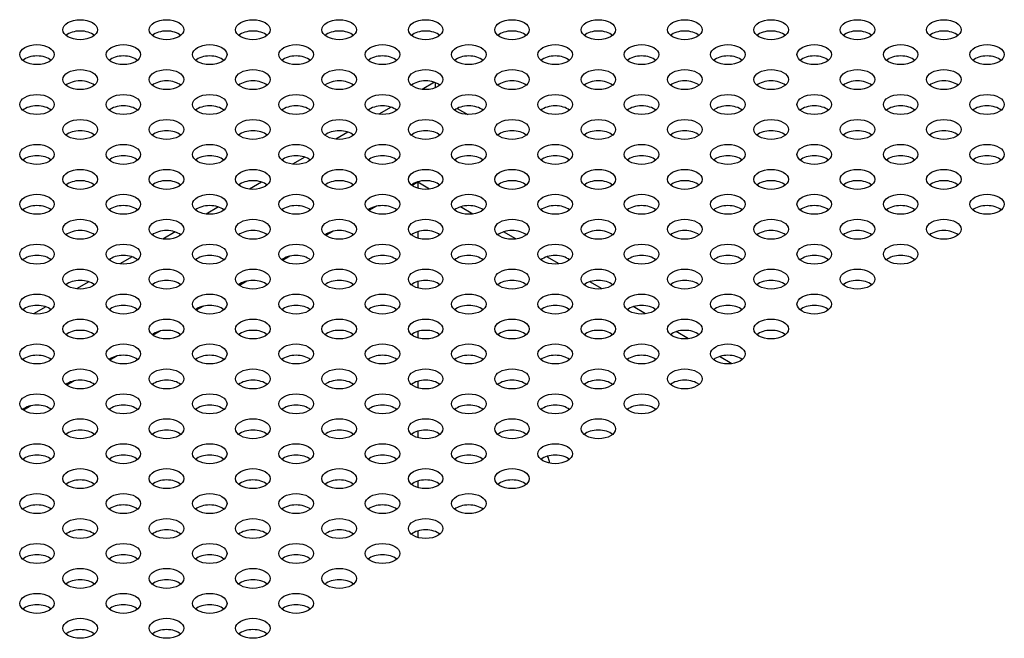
# Model space of a CAD drawing. Header units: millimetres. Extents: x 80 to 2248, y 80 to 1719.
# Tile 73 of 79: x 1676 to 1782, y 1512 to 1579. Entities that reach past the tile are written whole.
import ezdxf

# ---------------------------------------------------------------- set-up
doc = ezdxf.new("R2010")
doc.units = ezdxf.units.MM
doc.header["$LTSCALE"] = 8.333333
doc.layers.add('Visible (ANSI)', color=7, linetype='Continuous', lineweight=25)

msp = doc.modelspace()

# ---------------------------------------------------------------- linework, layer by layer
at = {"layer": 'Visible (ANSI)'}
for p, q in [((1720.4867, 1572.1697), (1719.1597, 1571.4035)), ((1720.5784, 1572.1367), (1720.5784, 1571.5602)), ((1715.8094, 1569.4693), (1714.4824, 1568.7031)), ((1722.969, 1569.3387), (1724.1063, 1568.6821)), ((1711.1322, 1566.7689), (1709.8052, 1566.0027)), ((1706.455, 1564.0685), (1705.128, 1563.3023)), ((1701.7778, 1561.3681), (1700.4508, 1560.6019)), ((1718.7076, 1561.3432), (1718.0839, 1560.9831)), ((1718.7017, 1561.3377), (1718.7017, 1561.3398)), ((1719.9675, 1560.6068), (1718.7017, 1561.3377)), ((1718.7076, 1561.3343), (1718.7076, 1560.6928)), ((1697.1006, 1558.6677), (1695.7736, 1557.9016)), ((1714.2079, 1558.7453), (1713.4067, 1558.2827)), ((1724.6447, 1557.9065), (1723.3092, 1558.6775)), ((1692.4234, 1555.9673), (1691.0964, 1555.2012)), ((1709.5307, 1556.0449), (1708.7295, 1555.5823)), ((1718.7076, 1556.0002), (1718.7076, 1555.292)), ((1729.3219, 1555.2061), (1727.9864, 1555.9771)), ((1687.7461, 1553.2669), (1686.4191, 1552.5008)), ((1704.8535, 1553.3445), (1704.0523, 1552.8819)), ((1733.9991, 1552.5057), (1732.6636, 1553.2767)), ((1700.1763, 1550.6441), (1699.3751, 1550.1816)), ((1683.0689, 1550.5665), (1681.7419, 1549.8004)), ((1718.7076, 1550.5994), (1718.7076, 1549.8912)), ((1738.6763, 1549.8053), (1737.3408, 1550.5763)), ((1678.3917, 1547.8661), (1677.0647, 1547.1)), ((1695.4991, 1547.9437), (1694.6978, 1547.4812)), ((1743.3536, 1547.1049), (1742.018, 1547.876)), ((1690.8218, 1545.2433), (1690.0206, 1544.7808)), ((1718.7076, 1545.1986), (1718.7076, 1544.4905)), ((1748.0308, 1544.4045), (1746.6952, 1545.1756)), ((1686.1446, 1542.543), (1685.3434, 1542.0804)), ((1752.708, 1541.7041), (1751.3725, 1542.4752)), ((1681.4674, 1539.8426), (1680.6662, 1539.38)), ((1718.7076, 1539.7978), (1718.7076, 1539.0897)), ((1676.7902, 1537.1422), (1675.989, 1536.6796)), ((1718.7076, 1534.3971), (1718.7076, 1533.6889)), ((1718.7076, 1528.9963), (1718.7076, 1528.2881)), ((1718.7076, 1523.5955), (1718.7076, 1522.8873))]:
    msp.add_line(p, q, dxfattribs=at)
for centre in [(1682.1266, 1577.8628), (1691.4811, 1577.8628), (1700.8355, 1577.8628), (1710.1899, 1577.8628), (1719.5444, 1577.8628), (1728.8988, 1577.8628), (1738.2532, 1577.8628), (1747.6077, 1577.8628), (1756.9621, 1577.8628), (1766.3165, 1577.8628), (1775.671, 1577.8628), (1677.4494, 1575.1624), (1686.8038, 1575.1624), (1696.1583, 1575.1624), (1705.5127, 1575.1624), (1714.8671, 1575.1624), (1724.2216, 1575.1624), (1733.576, 1575.1624), (1742.9304, 1575.1624), (1752.2849, 1575.1624), (1761.6393, 1575.1624), (1770.9937, 1575.1624), (1780.3482, 1575.1624), (1682.1266, 1572.462), (1691.4811, 1572.462), (1700.8355, 1572.462), (1710.1899, 1572.462), (1719.5444, 1572.462), (1728.8988, 1572.462), (1738.2532, 1572.462), (1747.6077, 1572.462), (1756.9621, 1572.462), (1766.3165, 1572.462), (1775.671, 1572.462), (1677.4494, 1569.7616), (1686.8038, 1569.7616), (1696.1583, 1569.7616), (1705.5127, 1569.7616), (1714.8671, 1569.7616), (1724.2216, 1569.7616), (1733.576, 1569.7616), (1742.9304, 1569.7616), (1752.2849, 1569.7616), (1761.6393, 1569.7616), (1770.9937, 1569.7616), (1780.3482, 1569.7616), (1682.1266, 1567.0612), (1691.4811, 1567.0612), (1700.8355, 1567.0612), (1710.1899, 1567.0612), (1719.5444, 1567.0612), (1728.8988, 1567.0612), (1738.2532, 1567.0612), (1747.6077, 1567.0612), (1756.9621, 1567.0612), (1766.3165, 1567.0612), (1775.671, 1567.0612), (1677.4494, 1564.3608), (1686.8038, 1564.3608), (1696.1583, 1564.3608), (1705.5127, 1564.3608), (1714.8671, 1564.3608), (1724.2216, 1564.3608), (1733.576, 1564.3608), (1742.9304, 1564.3608), (1752.2849, 1564.3608), (1761.6393, 1564.3608), (1770.9937, 1564.3608), (1780.3482, 1564.3608), (1682.1266, 1561.6604), (1691.4811, 1561.6604), (1700.8355, 1561.6604), (1710.1899, 1561.6604), (1719.5444, 1561.6604), (1728.8988, 1561.6604), (1738.2532, 1561.6604), (1747.6077, 1561.6604), (1756.9621, 1561.6604), (1766.3165, 1561.6604), (1775.671, 1561.6604), (1677.4494, 1558.96), (1686.8038, 1558.96), (1696.1583, 1558.96), (1705.5127, 1558.96), (1714.8671, 1558.96), (1724.2216, 1558.96), (1733.576, 1558.96), (1742.9304, 1558.96), (1752.2849, 1558.96), (1761.6393, 1558.96), (1770.9937, 1558.96), (1780.3482, 1558.96), (1682.1266, 1556.2596), (1691.4811, 1556.2596), (1700.8355, 1556.2596), (1710.1899, 1556.2596), (1719.5444, 1556.2596), (1728.8988, 1556.2596), (1738.2532, 1556.2596), (1747.6077, 1556.2596), (1756.9621, 1556.2596), (1766.3165, 1556.2596), (1775.671, 1556.2596), (1677.4494, 1553.5592), (1686.8038, 1553.5592), (1696.1583, 1553.5592), (1705.5127, 1553.5592), (1714.8671, 1553.5592), (1724.2216, 1553.5592), (1733.576, 1553.5592), (1742.9304, 1553.5592), (1752.2849, 1553.5592), (1761.6393, 1553.5592), (1770.9937, 1553.5592), (1682.1266, 1550.8588), (1691.4811, 1550.8588), (1700.8355, 1550.8588), (1710.1899, 1550.8588), (1719.5444, 1550.8588), (1728.8988, 1550.8588), (1738.2532, 1550.8588), (1747.6077, 1550.8588), (1756.9621, 1550.8588), (1766.3165, 1550.8588), (1677.4494, 1548.1585), (1686.8038, 1548.1585), (1696.1583, 1548.1585), (1705.5127, 1548.1585), (1714.8671, 1548.1585), (1724.2216, 1548.1585), (1733.576, 1548.1585), (1742.9304, 1548.1585), (1752.2849, 1548.1585), (1761.6393, 1548.1585), (1682.1266, 1545.4581), (1691.4811, 1545.4581), (1700.8355, 1545.4581), (1710.1899, 1545.4581), (1719.5444, 1545.4581), (1728.8988, 1545.4581), (1738.2532, 1545.4581), (1747.6077, 1545.4581), (1756.9621, 1545.4581), (1677.4494, 1542.7577), (1686.8038, 1542.7577), (1696.1583, 1542.7577), (1705.5127, 1542.7577), (1714.8671, 1542.7577), (1724.2216, 1542.7577), (1733.576, 1542.7577), (1742.9304, 1542.7577), (1752.2849, 1542.7577), (1682.1266, 1540.0573), (1691.4811, 1540.0573), (1700.8355, 1540.0573), (1710.1899, 1540.0573), (1719.5444, 1540.0573), (1728.8988, 1540.0573), (1738.2532, 1540.0573), (1747.6077, 1540.0573), (1677.4494, 1537.3569), (1686.8038, 1537.3569), (1696.1583, 1537.3569), (1705.5127, 1537.3569), (1714.8671, 1537.3569), (1724.2216, 1537.3569), (1733.576, 1537.3569), (1742.9304, 1537.3569), (1682.1266, 1534.6565), (1691.4811, 1534.6565), (1700.8355, 1534.6565), (1710.1899, 1534.6565), (1719.5444, 1534.6565), (1728.8988, 1534.6565), (1738.2532, 1534.6565), (1677.4494, 1531.9561), (1686.8038, 1531.9561), (1696.1583, 1531.9561), (1705.5127, 1531.9561), (1714.8671, 1531.9561), (1724.2216, 1531.9561), (1733.576, 1531.9561), (1682.1266, 1529.2557), (1691.4811, 1529.2557), (1700.8355, 1529.2557), (1710.1899, 1529.2557), (1719.5444, 1529.2557), (1728.8988, 1529.2557), (1677.4494, 1526.5553), (1686.8038, 1526.5553), (1696.1583, 1526.5553), (1705.5127, 1526.5553), (1714.8671, 1526.5553), (1724.2216, 1526.5553), (1682.1266, 1523.8549), (1691.4811, 1523.8549), (1700.8355, 1523.8549), (1710.1899, 1523.8549), (1719.5444, 1523.8549), (1677.4494, 1521.1545), (1686.8038, 1521.1545), (1696.1583, 1521.1545), (1705.5127, 1521.1545), (1714.8671, 1521.1545), (1682.1266, 1518.4541), (1691.4811, 1518.4541), (1700.8355, 1518.4541), (1710.1899, 1518.4541), (1677.4494, 1515.7537), (1686.8038, 1515.7537), (1696.1583, 1515.7537), (1705.5127, 1515.7537), (1682.1266, 1513.0534), (1691.4811, 1513.0534), (1700.8355, 1513.0534)]:
    msp.add_ellipse(centre, major_axis=(-1.8732, 0), ratio=0.57735027, dxfattribs=at)
for centre, major_axis, start_param, end_param in [((1682.1266, 1576.6357), (-1.8732, 0), 3.744796, 5.67998196), ((1691.4811, 1576.6357), (-1.8732, 0), 3.744796, 5.67998196), ((1700.8355, 1576.6357), (-1.8732, 0), 3.744796, 5.67998196), ((1710.1899, 1576.6357), (-1.8732, 0), 3.744796, 5.67998196), ((1719.5444, 1576.6357), (-1.8732, 0), 3.744796, 5.67998196), ((1728.8988, 1576.6357), (-1.8732, 0), 3.744796, 5.67998196), ((1738.2532, 1576.6357), (-1.8732, 0), 3.744796, 5.67998196), ((1747.6077, 1576.6357), (-1.8732, 0), 3.744796, 5.67998196), ((1756.9621, 1576.6357), (-1.8732, 0), 3.744796, 5.67998196), ((1766.3165, 1576.6357), (-1.8732, 0), 3.744796, 5.67998196), ((1775.671, 1576.6357), (-1.8732, 0), 3.744796, 5.67998196), ((1677.4494, 1573.9353), (-1.8732, 0), 3.744796, 5.67998196), ((1686.8038, 1573.9353), (-1.8732, 0), 3.744796, 5.67998196), ((1696.1583, 1573.9353), (-1.8732, 0), 3.744796, 5.67998196), ((1705.5127, 1573.9353), (-1.8732, 0), 3.744796, 5.67998196), ((1714.8671, 1573.9353), (-1.8732, 0), 3.744796, 5.67998196), ((1724.2216, 1573.9353), (-1.8732, 0), 3.744796, 5.67998196), ((1733.576, 1573.9353), (-1.8732, 0), 3.744796, 5.67998196), ((1742.9304, 1573.9353), (-1.8732, 0), 3.744796, 5.67998196), ((1752.2849, 1573.9353), (-1.8732, 0), 3.744796, 5.67998196), ((1761.6393, 1573.9353), (-1.8732, 0), 3.744796, 5.67998196), ((1770.9937, 1573.9353), (-1.8733, 0), 3.744796, 5.67998196), ((1780.3482, 1573.9353), (-1.8732, 0), 3.744796, 5.67998196), ((1682.1266, 1571.2349), (-1.8732, 0), 3.744796, 5.67998196), ((1691.4811, 1571.2349), (-1.8732, 0), 3.744796, 5.67998196), ((1700.8355, 1571.2349), (-1.8732, 0), 3.744796, 5.67998196), ((1710.1899, 1571.2349), (-1.8732, 0), 3.744796, 5.67998196), ((1719.5444, 1571.2349), (-1.8732, 0), 3.744796, 5.67998196), ((1728.8988, 1571.2349), (-1.8732, 0), 3.744796, 5.67998196), ((1738.2532, 1571.2349), (-1.8732, 0), 3.744796, 5.67998196), ((1747.6077, 1571.2349), (-1.8732, 0), 3.744796, 5.67998196), ((1756.9621, 1571.2349), (-1.8732, 0), 3.744796, 5.67998196), ((1766.3165, 1571.2349), (-1.8732, 0), 3.744796, 5.67998196), ((1775.671, 1571.2349), (-1.8733, 0), 3.744796, 5.67998196), ((1677.4494, 1568.5345), (-1.8732, 0), 3.744796, 5.67998196), ((1686.8038, 1568.5345), (-1.8732, 0), 3.744796, 5.67998196), ((1696.1583, 1568.5345), (-1.8732, 0), 3.744796, 5.67998196), ((1705.5127, 1568.5345), (-1.8732, 0), 3.744796, 5.67998196), ((1714.8671, 1568.5345), (-1.8732, 0), 3.744796, 5.67998196), ((1724.2216, 1568.5345), (-1.8732, 0), 3.744796, 5.67998196), ((1733.576, 1568.5345), (-1.8732, 0), 3.744796, 5.67998196), ((1742.9304, 1568.5345), (-1.8732, 0), 3.744796, 5.67998196), ((1752.2849, 1568.5345), (-1.8732, 0), 3.744796, 5.67998196), ((1761.6393, 1568.5345), (-1.8732, 0), 3.744796, 5.67998196), ((1770.9937, 1568.5345), (-1.8732, 0), 3.744796, 5.67998196), ((1780.3482, 1568.5345), (-1.8733, 0), 3.744796, 5.67998196), ((1682.1266, 1565.8341), (-1.8732, 0), 3.744796, 5.67998196), ((1691.4811, 1565.8341), (-1.8732, 0), 3.744796, 5.67998196), ((1700.8355, 1565.8341), (-1.8732, 0), 3.744796, 5.67998196), ((1710.1899, 1565.8341), (-1.8732, 0), 3.744796, 5.67998196), ((1719.5444, 1565.8341), (-1.8732, 0), 3.744796, 5.67998196), ((1728.8988, 1565.8341), (-1.8732, 0), 3.744796, 5.67998196), ((1738.2532, 1565.8341), (-1.8732, 0), 3.744796, 5.67998196), ((1747.6077, 1565.8341), (-1.8732, 0), 3.744796, 5.67998196), ((1756.9621, 1565.8341), (-1.8732, 0), 3.744796, 5.67998196), ((1766.3165, 1565.8341), (-1.8732, 0), 3.744796, 5.67998196), ((1775.671, 1565.8341), (-1.8732, 0), 3.744796, 5.67998196), ((1677.4494, 1563.1338), (-1.8732, 0), 3.744796, 5.67998196), ((1686.8038, 1563.1338), (-1.8732, 0), 3.744796, 5.67998196), ((1696.1583, 1563.1338), (-1.8732, 0), 3.744796, 5.67998196), ((1705.5127, 1563.1338), (-1.8732, 0), 3.744796, 5.67998196), ((1714.8671, 1563.1338), (-1.8732, 0), 3.744796, 5.67998196), ((1724.2216, 1563.1338), (-1.8732, 0), 3.744796, 5.67998196), ((1733.576, 1563.1338), (-1.8732, 0), 3.744796, 5.67998196), ((1742.9304, 1563.1338), (-1.8732, 0), 3.744796, 5.67998196), ((1752.2849, 1563.1338), (-1.8732, 0), 3.744796, 5.67998196), ((1761.6393, 1563.1338), (-1.8732, 0), 3.744796, 5.67998196), ((1770.9937, 1563.1338), (-1.8732, 0), 3.744796, 5.67998196), ((1780.3482, 1563.1338), (-1.8732, 0), 3.744796, 5.67998196), ((1682.1266, 1560.4334), (-1.8732, 0), 3.744796, 5.67998196), ((1691.4811, 1560.4334), (-1.8732, 0), 3.744796, 5.67998196), ((1700.8355, 1560.4334), (-1.8732, 0), 3.744796, 5.67998196), ((1710.1899, 1560.4334), (-1.8732, 0), 3.744796, 5.67998196), ((1719.5444, 1560.4334), (-1.8732, 0), 3.744796, 5.67998196), ((1728.8988, 1560.4334), (-1.8732, 0), 3.744796, 5.67998196), ((1738.2532, 1560.4334), (-1.8732, 0), 3.744796, 5.67998196), ((1747.6077, 1560.4334), (-1.8732, 0), 3.744796, 5.67998196), ((1756.9621, 1560.4334), (-1.8732, 0), 3.744796, 5.67998196), ((1766.3165, 1560.4334), (-1.8732, 0), 3.744796, 5.67998196), ((1775.671, 1560.4334), (-1.8732, 0), 3.744796, 5.67998196), ((1677.4494, 1557.733), (-1.8732, 0), 3.744796, 5.67998196), ((1686.8038, 1557.733), (-1.8732, 0), 3.744796, 5.67998196), ((1696.1583, 1557.733), (-1.8732, 0), 3.744796, 5.67998196), ((1705.5127, 1557.733), (-1.8732, 0), 3.744796, 5.67998196), ((1714.8671, 1557.733), (-1.8732, 0), 3.744796, 5.67998196), ((1724.2216, 1557.733), (-1.8732, 0), 3.744796, 5.67998196), ((1733.576, 1557.733), (-1.8732, 0), 3.744796, 5.67998196), ((1742.9304, 1557.733), (-1.8732, 0), 3.744796, 5.67998196), ((1752.2849, 1557.733), (-1.8732, 0), 3.744796, 5.67998196), ((1761.6393, 1557.733), (-1.8732, 0), 3.744796, 5.67998196), ((1770.9937, 1557.733), (-1.8732, 0), 3.744796, 5.67998196), ((1780.3482, 1557.733), (-1.8732, 0), 3.744796, 5.67998196), ((1682.1266, 1555.0326), (-1.8732, 0), 3.744796, 5.67998196), ((1691.4811, 1555.0326), (-1.8732, 0), 3.744796, 5.67998196), ((1700.8355, 1555.0326), (-1.8732, 0), 3.744796, 5.67998196), ((1710.1899, 1555.0326), (-1.8732, 0), 3.744796, 5.67998196), ((1719.5444, 1555.0326), (-1.8732, 0), 3.744796, 5.67998196), ((1728.8988, 1555.0326), (-1.8732, 0), 3.744796, 5.67998196), ((1738.2532, 1555.0326), (-1.8732, 0), 3.744796, 5.67998196), ((1747.6077, 1555.0326), (-1.8732, 0), 3.744796, 5.67998196), ((1756.9621, 1555.0326), (-1.8732, 0), 3.744796, 5.67998196), ((1766.3165, 1555.0326), (-1.8732, 0), 3.744796, 5.67998196), ((1775.671, 1555.0326), (-1.8732, 0), 3.744796, 5.67998196), ((1677.4494, 1552.3322), (-1.8732, 0), 3.744796, 5.67998196), ((1686.8038, 1552.3322), (-1.8732, 0), 3.744796, 5.67998196), ((1696.1583, 1552.3322), (-1.8732, 0), 3.744796, 5.67998196), ((1705.5127, 1552.3322), (-1.8732, 0), 3.744796, 5.67998196), ((1714.8671, 1552.3322), (-1.8732, 0), 3.744796, 5.67998196), ((1724.2216, 1552.3322), (-1.8732, 0), 3.744796, 5.67998196), ((1733.576, 1552.3322), (-1.8732, 0), 3.744796, 5.67998196), ((1742.9304, 1552.3322), (-1.8732, 0), 3.744796, 5.67998196), ((1752.2849, 1552.3322), (-1.8732, 0), 3.744796, 5.67998196), ((1761.6393, 1552.3322), (-1.8732, 0), 3.744796, 5.67998196), ((1770.9937, 1552.3322), (-1.8732, 0), 3.744796, 5.67998196), ((1682.1266, 1549.6318), (-1.8732, 0), 3.744796, 5.67998196), ((1691.4811, 1549.6318), (-1.8732, 0), 3.744796, 5.67998196), ((1700.8355, 1549.6318), (-1.8732, 0), 3.744796, 5.67998196), ((1710.1899, 1549.6318), (-1.8732, 0), 3.744796, 5.67998196), ((1719.5444, 1549.6318), (-1.8732, 0), 3.744796, 5.67998196), ((1728.8988, 1549.6318), (-1.8732, 0), 3.744796, 5.67998196), ((1738.2532, 1549.6318), (-1.8732, 0), 3.744796, 5.67998196), ((1747.6077, 1549.6318), (-1.8732, 0), 3.744796, 5.67998196), ((1756.9621, 1549.6318), (-1.8732, 0), 3.744796, 5.67998196), ((1766.3165, 1549.6318), (-1.8732, 0), 3.744796, 5.67998196), ((1677.4494, 1546.9314), (-1.8732, 0), 3.744796, 5.67998196), ((1686.8038, 1546.9314), (-1.8732, 0), 3.744796, 5.67998196), ((1696.1583, 1546.9314), (-1.8732, 0), 3.744796, 5.67998196), ((1705.5127, 1546.9314), (-1.8732, 0), 3.744796, 5.67998196), ((1714.8671, 1546.9314), (-1.8732, 0), 3.744796, 5.67998196), ((1724.2216, 1546.9314), (-1.8732, 0), 3.744796, 5.67998196), ((1733.576, 1546.9314), (-1.8732, 0), 3.744796, 5.67998196), ((1742.9304, 1546.9314), (-1.8732, 0), 3.744796, 5.67998196), ((1752.2849, 1546.9314), (-1.8732, 0), 3.744796, 5.67998196), ((1761.6393, 1546.9314), (-1.8732, 0), 3.744796, 5.67998196), ((1682.1266, 1544.231), (-1.8732, 0), 3.744796, 5.67998196), ((1691.4811, 1544.231), (-1.8732, 0), 3.744796, 5.67998196), ((1700.8355, 1544.231), (-1.8732, 0), 3.744796, 5.67998196), ((1710.1899, 1544.231), (-1.8732, 0), 3.744796, 5.67998196), ((1719.5444, 1544.231), (-1.8732, 0), 3.744796, 5.67998196), ((1728.8988, 1544.231), (-1.8732, 0), 3.744796, 5.67998196), ((1738.2532, 1544.231), (-1.8732, 0), 3.744796, 5.67998196), ((1747.6077, 1544.231), (-1.8732, 0), 3.744796, 5.67998196), ((1756.9621, 1544.231), (-1.8732, 0), 3.744796, 5.67998196), ((1677.4494, 1541.5306), (-1.8732, 0), 3.744796, 5.67998196), ((1686.8038, 1541.5306), (-1.8732, 0), 3.744796, 5.67998196), ((1696.1583, 1541.5306), (-1.8732, 0), 3.744796, 5.67998196), ((1705.5127, 1541.5306), (-1.8732, 0), 3.744796, 5.67998196), ((1714.8671, 1541.5306), (-1.8732, 0), 3.744796, 5.67998196), ((1724.2216, 1541.5306), (-1.8732, 0), 3.744796, 5.67998196), ((1733.576, 1541.5306), (-1.8732, 0), 3.744796, 5.67998196), ((1742.9304, 1541.5306), (-1.8732, 0), 3.744796, 5.67998196), ((1752.2849, 1541.5306), (-1.8732, 0), 3.744796, 5.67998196), ((1682.1266, 1538.8302), (-1.8732, 0), 3.744796, 5.67998196), ((1691.4811, 1538.8302), (-1.8732, 0), 3.744796, 5.67998196), ((1700.8355, 1538.8302), (-1.8732, 0), 3.744796, 5.67998196), ((1710.1899, 1538.8302), (-1.8732, 0), 3.744796, 5.67998196), ((1719.5444, 1538.8302), (-1.8732, 0), 3.744796, 5.67998196), ((1728.8988, 1538.8302), (-1.8732, 0), 3.744796, 5.67998196), ((1738.2532, 1538.8302), (-1.8732, 0), 3.744796, 5.67998196), ((1747.6077, 1538.8302), (-1.8732, 0), 3.744796, 5.67998196), ((1677.4494, 1536.1298), (-1.8732, 0), 3.744796, 5.67998196), ((1686.8038, 1536.1298), (-1.8732, 0), 3.744796, 5.67998196), ((1696.1583, 1536.1298), (-1.8732, 0), 3.744796, 5.67998196), ((1705.5127, 1536.1298), (-1.8732, 0), 3.744796, 5.67998196), ((1714.8671, 1536.1298), (-1.8732, 0), 3.744796, 5.67998196), ((1724.2216, 1536.1298), (-1.8732, 0), 3.744796, 5.67998196), ((1733.576, 1536.1298), (-1.8732, 0), 3.744796, 5.67998196), ((1742.9304, 1536.1298), (-1.8732, 0), 3.744796, 5.67998196), ((1682.1266, 1533.4294), (-1.8732, 0), 3.744796, 5.67998196), ((1691.4811, 1533.4294), (-1.8732, 0), 3.744796, 5.67998196), ((1700.8355, 1533.4294), (-1.8732, 0), 3.744796, 5.67998196), ((1710.1899, 1533.4294), (-1.8732, 0), 3.744796, 5.67998196), ((1719.5444, 1533.4294), (-1.8732, 0), 3.744796, 5.67998196), ((1728.8988, 1533.4294), (-1.8732, 0), 3.744796, 5.67998196), ((1738.2532, 1533.4294), (-1.8732, 0), 3.744796, 5.67998196), ((1677.4494, 1530.729), (-1.8732, 0), 3.744796, 5.67998196), ((1686.8038, 1530.729), (-1.8732, 0), 3.744796, 5.67998196), ((1696.1583, 1530.729), (-1.8733, 0), 3.744796, 5.67998196), ((1705.5127, 1530.729), (-1.8732, 0), 3.744796, 5.67998196), ((1714.8671, 1530.729), (-1.8732, 0), 3.744796, 5.67998196), ((1724.2216, 1530.729), (-1.8732, 0), 3.744796, 5.67998196), ((1733.576, 1530.729), (-1.8732, 0), 3.744796, 5.67998196), ((1731.8038, 1531.427), (0.8414, -1.4573), 0.91971849, 1.42863126), ((1682.1266, 1528.0287), (-1.8732, 0), 3.744796, 5.67998196), ((1691.4811, 1528.0287), (-1.8732, 0), 3.744796, 5.67998196), ((1700.8355, 1528.0287), (-1.8732, 0), 3.744796, 5.67998196), ((1710.1899, 1528.0287), (-1.8732, 0), 3.744796, 5.67998196), ((1719.5444, 1528.0287), (-1.8732, 0), 3.744796, 5.67998196), ((1728.8988, 1528.0287), (-1.8732, 0), 3.744796, 5.67998196), ((1677.4494, 1525.3283), (-1.8732, 0), 3.744796, 5.67998196), ((1686.8038, 1525.3283), (-1.8732, 0), 3.744796, 5.67998196), ((1696.1583, 1525.3283), (-1.8732, 0), 3.744796, 5.67998196), ((1705.5127, 1525.3283), (-1.8732, 0), 3.744796, 5.67998196), ((1714.8671, 1525.3283), (-1.8732, 0), 3.744796, 5.67998196), ((1724.2216, 1525.3283), (-1.8732, 0), 3.744796, 5.67998196), ((1682.1266, 1522.6279), (-1.8732, 0), 3.744796, 5.67998196), ((1691.4811, 1522.6279), (-1.8732, 0), 3.744796, 5.67998196), ((1700.8355, 1522.6279), (-1.8732, 0), 3.744796, 5.67998196), ((1710.1899, 1522.6279), (-1.8732, 0), 3.744796, 5.67998196), ((1719.5444, 1522.6279), (-1.8732, 0), 3.744796, 5.67998196), ((1677.4494, 1519.9275), (-1.8732, 0), 3.744796, 5.67998196), ((1686.8038, 1519.9275), (-1.8732, 0), 3.744796, 5.67998196), ((1696.1583, 1519.9275), (-1.8732, 0), 3.744796, 5.67998196), ((1705.5127, 1519.9275), (-1.8732, 0), 3.744796, 5.67998196), ((1714.8671, 1519.9275), (-1.8732, 0), 3.744796, 5.67998196), ((1682.1266, 1517.2271), (-1.8732, 0), 3.744796, 5.67998196), ((1691.4811, 1517.2271), (-1.8732, 0), 3.744796, 5.67998196), ((1700.8355, 1517.2271), (-1.8732, 0), 3.744796, 5.67998196), ((1710.1899, 1517.2271), (-1.8732, 0), 3.744796, 5.67998196), ((1677.4494, 1514.5267), (-1.8732, 0), 3.744796, 5.67998196), ((1686.8038, 1514.5267), (-1.8732, 0), 3.744796, 5.67998196), ((1696.1583, 1514.5267), (-1.8732, 0), 3.744796, 5.67998196), ((1705.5127, 1514.5267), (-1.8732, 0), 3.744796, 5.67998196), ((1682.1266, 1511.8263), (-1.8732, 0), 3.744796, 5.67998196), ((1691.4811, 1511.8263), (-1.8732, 0), 3.744796, 5.67998196), ((1700.8355, 1511.8263), (-1.8732, 0), 3.744796, 5.67998196)]:
    msp.add_ellipse(centre, major_axis=major_axis, ratio=0.57735027, start_param=start_param, end_param=end_param, dxfattribs=at)

doc.saveas('drawing.dxf')
